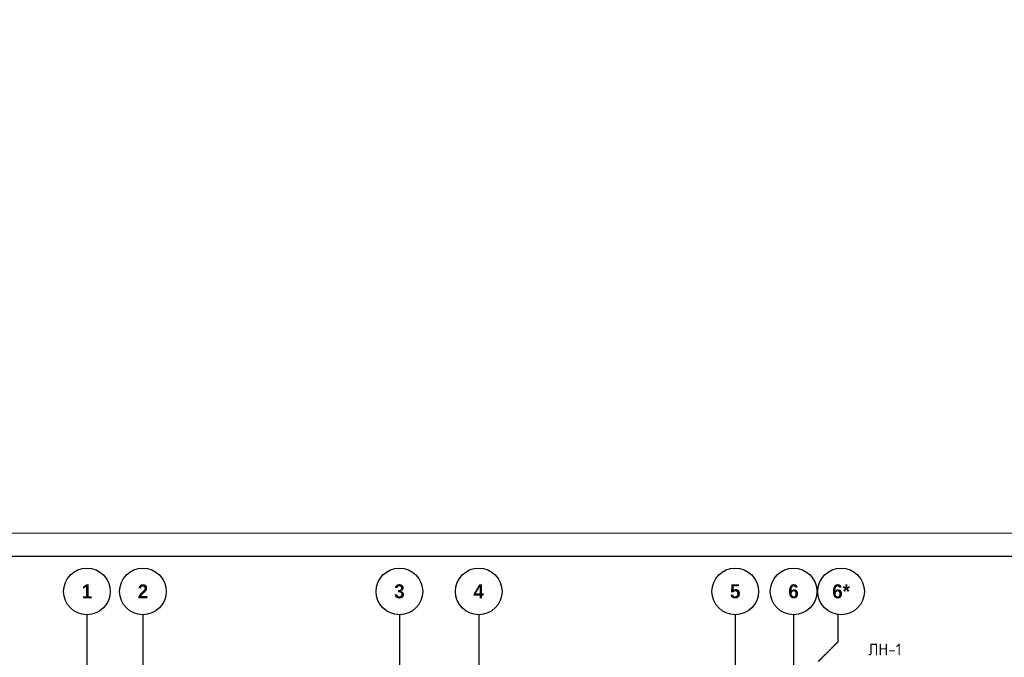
# Model space of a CAD drawing. Header units: millimetres. Extents: x 130535 to 3472113, y -52734 to 121434.
# Tile 17 of 100: x 257625 to 278736, y 4003 to 17686. Entities that reach past the tile are written whole.
import ezdxf

# ---------------------------------------------------------------- set-up
doc = ezdxf.new("R2010")
doc.units = ezdxf.units.MM
doc.linetypes.add('______5', pattern=[1.1, 0.8, -0.1, 0.1, -0.1])
doc.linetypes.add('DASHDOT_axis', pattern=[24, 20, -1.5, 1, -1.5])
for name, color, linetype, lineweight in [('Колонны текст', 7, 'Continuous', 0), ('Оси', 40, '______5', 18), ('ТОНКИЕ', 7, 'Continuous', 9)]:
    doc.layers.add(name, color=color, linetype=linetype, lineweight=lineweight)
doc.layers.add('ТОЛСТЫЕ_ОСНОВНЫЕ', color=6, linetype='Continuous')
doc.styles.add('Century Gothic', font='GOTHIC.TTF')
doc.styles.add('GOST-2.304_Type-B', font='GOST_Common.ttf')
doc.styles.add('ГОСТ', font='isocpeur.TTF')

# ---------------------------------------------------------------- blocks, each defined once
blk = doc.blocks.new('*U26')
at = {"layer": 'ТОЛСТЫЕ_ОСНОВНЫЕ', "color": 6}
blk.add_lwpolyline([(20, 5), (836, 5), (836, 589), (20, 589)], close=True, dxfattribs=at)
at = {"layer": 'ТОНКИЕ'}
blk.add_lwpolyline([(0, 0), (841, 0), (841, 594), (0, 594)], close=True, dxfattribs=at)
blk = doc.blocks.new('NSY101')
at = {"color": 0, "linetype": 'ByBlock', "lineweight": -2}
blk.add_circle((0, 0), 0.05, dxfattribs=at)
blk = doc.blocks.new('СЛОЖНЫЙ_ОБЪЕКТ_30')
at = {"layer": 'Оси', "color": 16, "linetype": 'Continuous', "lineweight": 25, "transparency": 33554687, "xscale": 9.999999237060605, "yscale": 9.999999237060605, "zscale": 9.999999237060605}
blk.add_blockref('NSY101', (-161.505, 79.511), dxfattribs=at)
at = {"layer": 'Оси', "color": 16, "linetype": 'Continuous', "lineweight": 25, "transparency": 33554687, "insert": (-161.505, 79.511), "char_height": 0.3, "width": 0.385, "attachment_point": 5, "style": 'Century Gothic'}
blk.add_mtext('\\A1;{\\fCentury Gothic|i0|b1;\\H0.300000;\\W1.000000;\\C16;1}\\P', dxfattribs=at)
blk = doc.blocks.new('СЛОЖНЫЙ_ОБЪЕКТ_31')
at = {"layer": 'Оси', "color": 16, "linetype": 'Continuous', "lineweight": 25, "transparency": 33554687, "xscale": 9.999999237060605, "yscale": 9.999999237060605, "zscale": 9.999999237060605}
blk.add_blockref('NSY101', (-160.305, 79.511), dxfattribs=at)
at = {"layer": 'Оси', "color": 16, "linetype": 'Continuous', "lineweight": 25, "transparency": 33554687, "insert": (-160.305, 79.511), "char_height": 0.3, "width": 0.385, "attachment_point": 5, "style": 'Century Gothic'}
blk.add_mtext('\\A1;{\\fCentury Gothic|i0|b1;\\H0.300000;\\W1.000000;\\C16;2}\\P', dxfattribs=at)
blk = doc.blocks.new('СЛОЖНЫЙ_ОБЪЕКТ_32')
at = {"layer": 'Оси', "color": 16, "linetype": 'Continuous', "lineweight": 25, "transparency": 33554687, "xscale": 9.999999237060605, "yscale": 9.999999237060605, "zscale": 9.999999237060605}
blk.add_blockref('NSY101', (-154.805, 79.511), dxfattribs=at)
at = {"layer": 'Оси', "color": 16, "linetype": 'Continuous', "lineweight": 25, "transparency": 33554687, "insert": (-154.805, 79.511), "char_height": 0.3, "width": 0.385, "attachment_point": 5, "style": 'Century Gothic'}
blk.add_mtext('\\A1;{\\fCentury Gothic|i0|b1;\\H0.300000;\\W1.000000;\\C16;3}\\P', dxfattribs=at)
blk = doc.blocks.new('СЛОЖНЫЙ_ОБЪЕКТ_33')
at = {"layer": 'Оси', "color": 16, "linetype": 'Continuous', "lineweight": 25, "transparency": 33554687, "xscale": 9.999999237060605, "yscale": 9.999999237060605, "zscale": 9.999999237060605}
blk.add_blockref('NSY101', (-153.105, 79.511), dxfattribs=at)
at = {"layer": 'Оси', "color": 16, "linetype": 'Continuous', "lineweight": 25, "transparency": 33554687, "insert": (-153.105, 79.511), "char_height": 0.3, "width": 0.385, "attachment_point": 5, "style": 'Century Gothic'}
blk.add_mtext('\\A1;{\\fCentury Gothic|i0|b1;\\H0.300000;\\W1.000000;\\C16;4}\\P', dxfattribs=at)
blk = doc.blocks.new('СЛОЖНЫЙ_ОБЪЕКТ_34')
at = {"layer": 'Оси', "color": 16, "linetype": 'Continuous', "lineweight": 25, "transparency": 33554687, "xscale": 9.999999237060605, "yscale": 9.999999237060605, "zscale": 9.999999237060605}
blk.add_blockref('NSY101', (-147.605, 79.511), dxfattribs=at)
at = {"layer": 'Оси', "color": 16, "linetype": 'Continuous', "lineweight": 25, "transparency": 33554687, "insert": (-147.605, 79.511), "char_height": 0.3, "width": 0.385, "attachment_point": 5, "style": 'Century Gothic'}
blk.add_mtext('\\A1;{\\fCentury Gothic|i0|b1;\\H0.300000;\\W1.000000;\\C16;5}\\P', dxfattribs=at)
blk = doc.blocks.new('СЛОЖНЫЙ_ОБЪЕКТ_35')
at = {"layer": 'Оси', "color": 16, "linetype": 'Continuous', "lineweight": 25, "transparency": 33554687, "xscale": 9.999999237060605, "yscale": 9.999999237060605, "zscale": 9.999999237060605}
blk.add_blockref('NSY101', (-146.355, 79.511), dxfattribs=at)
at = {"layer": 'Оси', "color": 16, "linetype": 'Continuous', "lineweight": 25, "transparency": 33554687, "insert": (-146.355, 79.511), "char_height": 0.3, "width": 0.385, "attachment_point": 5, "style": 'Century Gothic'}
blk.add_mtext('\\A1;{\\fCentury Gothic|i0|b1;\\H0.300000;\\W1.000000;\\C16;6}\\P', dxfattribs=at)
blk = doc.blocks.new('СЛОЖНЫЙ_ОБЪЕКТ_52')
at = {"layer": 'Оси', "color": 16, "linetype": 'Continuous', "lineweight": 25, "transparency": 33554687, "xscale": 9.999999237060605, "yscale": 9.999999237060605, "zscale": 9.999999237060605}
blk.add_blockref('NSY101', (-145.335, 79.511), dxfattribs=at)
at = {"layer": 'Оси', "color": 16, "linetype": 'Continuous', "lineweight": 25, "transparency": 33554687, "insert": (-145.335, 79.511), "char_height": 0.3, "width": 0.57, "attachment_point": 5, "style": 'Century Gothic'}
blk.add_mtext('\\A1;{\\fCentury Gothic|i0|b1;\\H0.300000;\\W1.000000;\\C16;6*}\\P', dxfattribs=at)

msp = doc.modelspace()

# ---------------------------------------------------------------- linework, layer by layer
at = {"color": 7, "linetype": 'DASHDOT_axis'}
for p, q in [((259067.5, 4917.3), (259067.5, -21848.7)), ((260267.5, 4917.3), (260267.5, -21848.7)), ((265767.5, 4917.3), (265767.5, -21848.7)), ((267467.5, 4917.3), (267467.5, -21848.7)), ((272967.5, 4917.3), (272967.5, -21848.7)), ((274217.5, 4917.3), (274217.5, -21848.7))]:
    msp.add_line(p, q, dxfattribs=at)
at = {"layer": 'Оси', "color": 7, "linetype": '______5', "lineweight": 25, "transparency": 33554687}
for p, q in [((275176.6, 4342.4), (275176.6, 4932.4)), ((274745.3, 3911.1), (275176.6, 4342.4))]:
    msp.add_line(p, q, dxfattribs=at)

# ---------------------------------------------------------------- block references
at = {"color": 7, "xscale": 100, "yscale": 100, "zscale": 100}
msp.add_blockref('*U26', (213936.3, -52733.6), dxfattribs=at)
at = {"layer": 'Оси', "color": 7, "linetype": 'Continuous', "lineweight": 25, "transparency": 33554687, "xscale": 1000, "yscale": 1000, "zscale": 1000}
for name in ['СЛОЖНЫЙ_ОБЪЕКТ_30', 'СЛОЖНЫЙ_ОБЪЕКТ_31', 'СЛОЖНЫЙ_ОБЪЕКТ_32', 'СЛОЖНЫЙ_ОБЪЕКТ_33', 'СЛОЖНЫЙ_ОБЪЕКТ_34', 'СЛОЖНЫЙ_ОБЪЕКТ_35', 'СЛОЖНЫЙ_ОБЪЕКТ_52']:
    msp.add_blockref(name, (420572.2, -74094), dxfattribs=at)

# ---------------------------------------------------------------- texts
at = {"insert": (153574.3, 18462.6), "char_height": 330, "attachment_point": 1, "style": 'ГОСТ'}
msp.add_mtext_dynamic_manual_height_columns('\\pi10055.14148;{\\H1.5152x;\\P\\pi7542.56108;Общие указания\\P\\pi1650;}1.^IРабочая документация разработана в соответствии с заданием на проектирование, требованиями действующих технических регламентов, стандартов, сводов правил и других документов, содержащих установленные требования.\\P2.^IРабочая документация выполнена в соответствии со следующими нормативными и техническими документами:\\P-^IСП 20.13330.2016 "Нагрузки и Воздействия";\\P-^IСП 63.13330.2012 "Бетонные и железобетонные конструкции. Основные положения";\\P-^IСП 22.13330.2016 "Основания зданий и сооружений";\\P-^IСП 45.13330.2012 "Земляные сооружения, основания и фундаменты".\\P3.   За относительную отметку 0,000 принята отметка чистого пола первого этажа.\\P4.^IПеречень видов работ, для которых необходимо составлять акты освидетельствования скрытых работ:\\P-^Iармирование конструкций;\\P-^Iосвидетельствование опалубки перед бетонированием;\\P-^Iвыполнение сварочных работ;\\P-^Iотбор контрольных проб бетона;\\P-^Iсоответствие законченных железобетонных конструкций проекту с отображением качества работ;\\P-^Iустройство монолитных конструкций, выполняемых в зимнее время;  \\P\\pi0;        -    устройство гидроизоляции;\\P\\pi1650;-^Iуплотнение грунтов и обратную засыпку.\\PЗапрещается выполнение последующих работ при отсутствии актов освидетельствования предшествующих скрытых работ во всех случаях.\\P\\pi0;        5. Проект рассчитан на производство работ в период положительных температур. В случае выполнения работ при отрицательных температурах необходимо выполнять требования СНиП часть 3 по производству работ и ППР.\\P        6. При минимальной температуре воздуха до минус 15°С допускается:\\P\\pi1650;-выдерживание бетона в конструкции методом термоса, при предварительном разогреве бетонной смеси;\\P -форсированный электроразогрев бетона в конструкции с повторным уплотнением.\\PПри минимальной температуре воздуха до минус 25°С допускается:\\P -обогрев бетона в греющей опалубке с помощью низкотемпературных электронагревателей;\\P -электродный сквозной прогрев бетона;\\P -электрообогрев с помощью греющего провода.', width=18460.283, gutter_width=5800, heights=[33815.2], dxfattribs=at)
at = {"layer": 'Колонны текст', "color": 7, "linetype": 'Continuous', "lineweight": 0, "insert": (275819.9, 4295.2), "char_height": 250, "attachment_point": 1, "style": 'GOST-2.304_Type-B'}
msp.add_mtext_dynamic_manual_height_columns('ЛН-1', width=725.06, gutter_width=12.5, heights=[0], dxfattribs=at)

doc.saveas('drawing.dxf')
